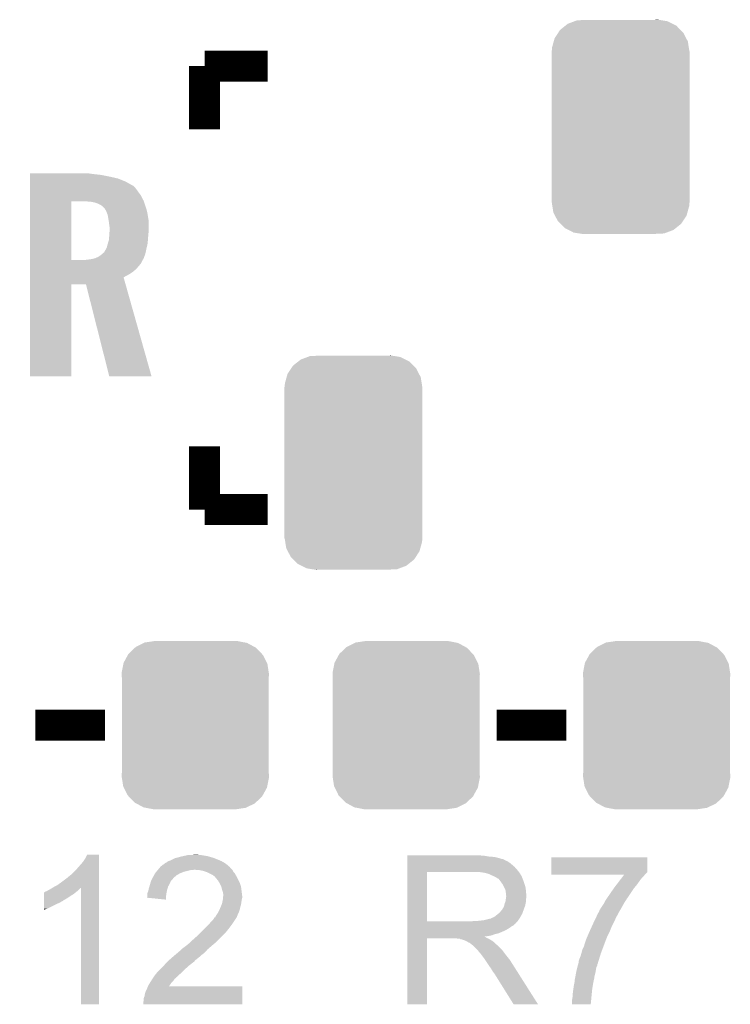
# Model space of a CAD drawing. Extents: x -1.3 to 24.2, y -3.9 to 39.7.
# Tile 18 of 42: x 7.5 to 12.1, y 10.5 to 17. Entities that reach past the tile are written whole.
import ezdxf

# ---------------------------------------------------------------- set-up
doc = ezdxf.new("R2010")
doc.units = 0
doc.layers.get('0').update_dxf_attribs({"linetype": 'CONTINUOUS'})
doc.layers.add('3V3_TO_5V_CLICK_V100_GTO', color=12, linetype='CONTINUOUS')
doc.layers.add('3V3_TO_5V_CLICK_V100_GTS', color=13, linetype='CONTINUOUS')

# ---------------------------------------------------------------- blocks, each defined once
blk = doc.blocks.new('CUSTOM_49')
for points in [[(-0.39008, 0.512452), (-0.336512, 0.538644), (0.3876, 0.512452), (0.339192, 0.538644)], [(-0.336512, 0.538644), (-0.330752, 0.54146), (0.339192, 0.538644), (0.324464, 0.54146)], [(-0.330752, 0.54146), (-0.266332, 0.551046), (0.324464, 0.54146), (0.274326, 0.551046)], [(-0.266332, 0.551046), (-0.26543, 0.55118), (0.274326, 0.551046), (0.26543, 0.55118)], [(-0.469636, 0.408968), (-0.4418, 0.4597), (0.468318, 0.408968), (0.44314, 0.4597)], [(-0.4418, 0.4597), (-0.437866, 0.466866), (0.44314, 0.4597), (0.436224, 0.466866)], [(-0.437866, 0.466866), (-0.39557, 0.507216), (0.436224, 0.466866), (0.397276, 0.507216)], [(-0.39557, 0.507216), (-0.39008, 0.512452), (0.397276, 0.507216), (0.3876, 0.512452)], [(-0.482418, 0.344176), (-0.4713, 0.400542), (0.481224, 0.344176), (0.472498, 0.400542)], [(-0.4713, 0.400542), (-0.469636, 0.408968), (0.472498, 0.400542), (0.468318, 0.408968)], [(-0.4826, 0.33528), (-0.482418, 0.344176), (0.4826, 0.33528), (0.481224, 0.344176)], [(-0.48133, 0.311898), (-0.4826, 0.33528), (0.48133, 0.311898), (0.4826, 0.33528)], [(-0.48133, 0.311896), (-0.48133, 0.311898), (0.48133, 0.311896), (0.48133, 0.311898)], [(-0.48133, -0.311896), (-0.48133, 0.311896), (0.48133, -0.311896), (0.48133, 0.311896)], [(-0.4826, -0.33528), (-0.481332, -0.311898), (0.4826, -0.33528), (0.48133, -0.311898)], [(-0.481332, -0.311898), (-0.48133, -0.311896), (0.48133, -0.311898), (0.48133, -0.311896)], [(-0.481222, -0.344176), (-0.4826, -0.33528), (0.482418, -0.344176), (0.4826, -0.33528)], [(-0.472498, -0.400542), (-0.481222, -0.344176), (0.471298, -0.400542), (0.482418, -0.344176)], [(-0.468316, -0.408968), (-0.472498, -0.400542), (0.469636, -0.408968), (0.471298, -0.400542)], [(-0.44314, -0.4597), (-0.468316, -0.408968), (0.441798, -0.4597), (0.469636, -0.408968)], [(-0.436222, -0.466866), (-0.44314, -0.4597), (0.437866, -0.466866), (0.441798, -0.4597)], [(-0.397276, -0.507216), (-0.436222, -0.466866), (0.395568, -0.507216), (0.437866, -0.466866)], [(-0.387598, -0.512452), (-0.397276, -0.507216), (0.39008, -0.512452), (0.395568, -0.507216)], [(-0.339192, -0.538644), (-0.387598, -0.512452), (0.33651, -0.538644), (0.39008, -0.512452)], [(-0.324462, -0.54146), (-0.339192, -0.538644), (0.330752, -0.54146), (0.33651, -0.538644)], [(-0.274326, -0.551046), (-0.324462, -0.54146), (0.26633, -0.551046), (0.330752, -0.54146)], [(-0.26543, -0.55118), (-0.274326, -0.551046), (0.26543, -0.55118), (0.26633, -0.551046)]]:
    blk.add_solid(points)
blk = doc.blocks.new('CUSTOM_53')
for points in [[(-0.396604, 0.634998), (-0.362024, 0.662578), (0.39329, 0.634998), (0.365782, 0.662578)], [(-0.362024, 0.662578), (-0.346054, 0.675314), (0.365782, 0.662578), (0.3409, 0.675314)], [(-0.346054, 0.675314), (-0.301568, 0.692038), (0.3409, 0.675314), (0.308224, 0.692038)], [(-0.301568, 0.692038), (-0.285532, 0.698066), (0.308224, 0.692038), (0.27075, 0.698066)], [(-0.285532, 0.698066), (-0.220944, 0.70104), (0.27075, 0.698066), (0.25226, 0.70104)], [(0.220944, 0.70104), (0.244388, 0.702306), (0.25226, 0.70104), (0.244388, 0.702306)], [(-0.438318, 0.559164), (-0.432252, 0.581054), (0.44075, 0.559164), (0.42962, 0.581054)], [(-0.432252, 0.581054), (-0.408632, 0.616798), (0.42962, 0.581054), (0.411442, 0.616798)], [(-0.408632, 0.616798), (-0.396604, 0.634998), (0.411442, 0.616798), (0.39329, 0.634998)], [(-0.45085, 0.4953), (-0.449518, 0.518744), (0.45085, 0.4953), (0.447144, 0.518744)], [(-0.449518, 0.518744), (-0.438318, 0.559164), (0.447144, 0.518744), (0.44075, 0.559164)], [(-0.45212, -0.4953), (-0.45212, 0.4953), (0.45212, -0.4953), (0.45212, 0.4953)], [(-0.447142, -0.51874), (-0.45085, -0.4953), (0.449518, -0.51874), (0.45085, -0.4953)], [(-0.440752, -0.559164), (-0.447142, -0.51874), (0.438316, -0.559164), (0.449518, -0.51874)], [(-0.429622, -0.58105), (-0.440752, -0.559164), (0.432254, -0.58105), (0.438316, -0.559164)], [(-0.411444, -0.616798), (-0.429622, -0.58105), (0.40863, -0.616798), (0.432254, -0.58105)], [(-0.393292, -0.634996), (-0.411444, -0.616798), (0.396606, -0.634996), (0.40863, -0.616798)], [(-0.365784, -0.662578), (-0.393292, -0.634996), (0.362022, -0.662578), (0.396606, -0.634996)], [(-0.340906, -0.675312), (-0.365784, -0.662578), (0.346056, -0.675312), (0.362022, -0.662578)], [(-0.308228, -0.69204), (-0.340906, -0.675312), (0.301562, -0.69204), (0.346056, -0.675312)], [(-0.270764, -0.698066), (-0.308228, -0.69204), (0.285534, -0.698066), (0.301562, -0.69204)], [(-0.252274, -0.70104), (-0.270764, -0.698066), (0.220944, -0.70104), (0.285534, -0.698066)], [(-0.244392, -0.702308), (-0.252274, -0.70104), (-0.244392, -0.702308), (-0.220944, -0.70104)]]:
    blk.add_solid(points)

msp = doc.modelspace()

# ---------------------------------------------------------------- linework, layer by layer
at = {"layer": '3V3_TO_5V_CLICK_V100_GTO', "const_width": 0.2032}
for points in [[(8.70458, 16.6624), (9.1186, 16.6624)], [(8.70458, 16.24838), (8.70458, 16.6624)], [(8.70458, 13.75664), (8.70458, 14.17066)], [(8.70458, 13.75664), (9.1186, 13.75664)], [(7.5946, 12.3444), (8.0518, 12.3444)], [(10.6172, 12.3444), (11.0744, 12.3444)]]:
    msp.add_lwpolyline(points, dxfattribs=at)
at = {"layer": '3V3_TO_5V_CLICK_V100_GTO'}
for points in [[(7.5616, 15.95628), (7.561602, 15.95882), (7.9629, 15.95628), (7.94512, 15.95882)], [(7.5616, 15.95374), (7.5616, 15.95628), (7.98322, 15.95374), (7.9629, 15.95628)], [(7.5616, 15.94866), (7.5616, 15.95374), (8.028938, 15.94866), (7.98322, 15.95374)], [(7.5616, 15.9385), (7.5616, 15.94866), (8.07974, 15.9385), (8.028938, 15.94866)], [(7.5616, 15.925798), (7.5616, 15.9385), (8.135622, 15.925798), (8.07974, 15.9385)], [(7.5616, 15.90548), (7.5616, 15.925798), (8.186422, 15.90548), (8.135622, 15.925798)], [(7.5616, 15.88008), (7.5616, 15.90548), (8.23214, 15.88008), (8.186422, 15.90548)], [(7.5616, 15.877538), (7.5616, 15.88008), (8.23722, 15.877538), (8.23214, 15.88008)], [(7.5616, 15.864838), (7.5616, 15.877538), (8.24992, 15.864838), (8.23722, 15.877538)], [(7.561598, 15.81658), (7.5616, 15.84452), (8.285482, 15.81658), (8.26516, 15.84452)], [(7.561598, 15.778478), (7.561598, 15.81658), (8.3058, 15.778478), (8.285482, 15.81658)], [(7.5616, 15.84452), (7.5616, 15.864838), (8.26516, 15.84452), (8.24992, 15.864838)], [(7.561592, 15.392422), (7.561598, 15.77594), (7.83082, 15.392422), (7.830842, 15.77594)], [(7.561598, 15.77594), (7.561598, 15.778478), (8.306646, 15.77594), (8.3058, 15.778478)], [(7.957822, 15.7734), (7.9248, 15.77594), (8.307494, 15.7734), (8.306646, 15.77594)], [(7.98322, 15.768318), (7.957822, 15.7734), (8.309188, 15.768318), (8.307494, 15.7734)], [(8.00608, 15.7607), (7.98322, 15.768318), (8.311726, 15.7607), (8.309188, 15.768318)], [(8.021318, 15.75308), (8.00608, 15.7607), (8.314266, 15.75308), (8.311726, 15.7607)], [(8.034022, 15.745458), (8.021318, 15.75308), (8.316806, 15.745458), (8.314266, 15.75308)], [(8.04672, 15.73276), (8.034022, 15.745458), (8.321038, 15.73276), (8.316806, 15.745458)], [(8.049262, 15.730218), (8.04672, 15.73276), (8.321732, 15.730218), (8.321038, 15.73276)], [(8.05942, 15.71244), (8.049262, 15.730218), (8.326582, 15.71244), (8.321732, 15.730218)], [(8.062468, 15.70482), (8.05942, 15.71244), (8.32866, 15.70482), (8.326582, 15.71244)], [(8.06958, 15.687038), (8.062468, 15.70482), (8.331624, 15.687038), (8.32866, 15.70482)], [(8.076778, 15.643858), (8.06958, 15.687038), (8.33882, 15.643858), (8.331624, 15.687038)], [(8.0772, 15.64132), (8.076778, 15.643858), (8.33882, 15.64132), (8.33882, 15.643858)], [(8.07974, 15.621), (8.0772, 15.64132), (8.33882, 15.621), (8.33882, 15.64132)], [(8.08228, 15.603218), (8.07974, 15.621), (8.33882, 15.603218), (8.33882, 15.621)], [(8.078122, 15.5321), (8.07974, 15.54988), (8.33374, 15.5321), (8.33522, 15.54988)], [(8.07974, 15.54988), (8.080586, 15.56258), (8.33522, 15.54988), (8.33628, 15.56258)], [(8.080586, 15.56258), (8.08228, 15.58798), (8.33628, 15.56258), (8.33882, 15.58798)], [(8.08228, 15.58798), (8.08228, 15.603218), (8.33882, 15.58798), (8.33882, 15.603218)], [(8.0645, 15.476218), (8.06958, 15.49654), (8.325924, 15.476218), (8.330612, 15.49654)], [(8.06958, 15.49654), (8.070342, 15.49908), (8.330612, 15.49654), (8.3312, 15.49908)], [(8.070342, 15.49908), (8.0772, 15.521938), (8.3312, 15.49908), (8.332958, 15.521938)], [(8.0772, 15.521938), (8.078122, 15.5321), (8.332958, 15.521938), (8.33374, 15.5321)], [(8.00862, 15.41272), (8.026402, 15.42542), (8.309118, 15.41272), (8.314004, 15.42542)], [(8.026402, 15.42542), (8.032324, 15.430498), (8.314004, 15.42542), (8.315958, 15.430498)], [(8.032324, 15.430498), (8.04418, 15.44066), (8.315958, 15.430498), (8.318136, 15.44066)], [(8.04418, 15.44066), (8.046718, 15.4432), (8.318136, 15.44066), (8.31868, 15.4432)], [(8.046718, 15.4432), (8.04926, 15.44828), (8.31868, 15.4432), (8.319768, 15.44828)], [(8.04926, 15.44828), (8.05688, 15.460982), (8.319768, 15.44828), (8.32249, 15.460982)], [(8.05688, 15.460982), (8.059418, 15.46606), (8.32249, 15.460982), (8.32358, 15.46606)], [(8.059418, 15.46606), (8.0645, 15.476218), (8.32358, 15.46606), (8.325924, 15.476218)], [(7.56159, 15.3543), (7.561592, 15.369542), (8.27532, 15.3543), (8.28802, 15.369542)], [(7.56159, 15.33398), (7.56159, 15.3543), (8.25754, 15.33398), (8.27532, 15.3543)], [(7.561592, 15.3924), (7.561592, 15.392422), (7.924798, 15.3924), (7.83082, 15.392422)], [(7.561592, 15.369542), (7.561592, 15.3924), (8.28802, 15.369542), (8.299448, 15.3924)], [(7.924798, 15.3924), (7.945086, 15.394936), (8.299448, 15.3924), (8.300718, 15.394936)], [(7.945086, 15.394936), (7.94512, 15.39494), (8.300718, 15.394936), (8.30072, 15.39494)], [(7.94512, 15.39494), (7.9629, 15.39748), (8.30072, 15.39494), (8.303256, 15.39748)], [(7.9629, 15.39748), (7.985758, 15.40256), (8.303256, 15.39748), (8.30521, 15.40256)], [(7.985758, 15.40256), (8.00862, 15.41272), (8.30521, 15.40256), (8.309118, 15.41272)], [(7.56159, 15.31366), (7.56159, 15.33398), (8.234678, 15.31366), (8.25754, 15.33398)], [(7.56159, 15.295882), (7.56159, 15.31366), (8.20674, 15.295882), (8.234678, 15.31366)], [(7.56159, 15.278084), (7.56159, 15.295882), (8.173724, 15.278084), (8.20674, 15.295882)], [(7.56158, 14.630422), (7.561588, 15.232358), (7.830798, 14.630422), (7.83082, 15.232358)], [(7.561588, 15.23238), (7.56159, 15.278084), (8.186628, 15.23238), (8.173724, 15.278084)], [(7.561588, 15.232358), (7.561588, 15.23238), (7.83082, 15.232358), (7.927322, 15.23238)], [(8.079736, 14.630418), (7.927322, 15.23238), (8.356568, 14.630418), (8.186628, 15.23238)], [(7.830798, 14.6304), (7.56158, 14.630422), (7.830798, 14.6304), (7.830798, 14.630422)], [(8.356572, 14.6304), (8.079736, 14.630418), (8.356572, 14.6304), (8.356568, 14.630418)], [(7.92226, 11.470642), (7.934962, 11.496018), (8.013698, 11.470642), (8.0137, 11.496018)], [(7.934962, 11.496018), (7.934974, 11.49604), (8.0137, 11.496018), (7.934974, 11.49604)], [(8.53186, 11.47826), (8.549638, 11.48334), (8.751572, 11.47826), (8.733792, 11.48334)], [(8.549638, 11.48334), (8.561068, 11.48588), (8.733792, 11.48334), (8.724902, 11.48588)], [(8.561068, 11.48588), (8.595362, 11.4935), (8.724902, 11.48588), (8.679182, 11.4935)], [(8.61822, 11.4935), (8.643618, 11.49604), (8.669022, 11.4935), (8.658862, 11.49604)], [(10.03302, 11.48842), (10.033022, 11.49096), (10.53846, 11.48842), (10.51052, 11.49096)], [(10.03302, 11.48334), (10.03302, 11.48842), (10.568938, 11.48334), (10.53846, 11.48842)], [(10.03302, 11.4808), (10.03302, 11.48334), (10.6045, 11.4808), (10.568938, 11.48334)], [(7.87146, 11.40714), (7.90702, 11.44778), (8.013698, 11.40714), (8.013698, 11.44778)], [(7.90702, 11.44778), (7.92226, 11.470642), (8.013698, 11.44778), (8.013698, 11.470642)], [(8.413756, 11.41476), (8.415866, 11.417292), (8.867162, 11.41476), (8.86714, 11.417292)], [(8.415866, 11.417292), (8.420108, 11.42238), (8.86714, 11.417292), (8.86104, 11.42238)], [(8.420108, 11.42238), (8.422646, 11.422386), (8.86104, 11.42238), (8.861032, 11.422386)], [(8.422646, 11.422386), (8.430264, 11.43), (8.861032, 11.422386), (8.8519, 11.43)], [(8.430264, 11.43), (8.437882, 11.432544), (8.8519, 11.43), (8.84834, 11.432544)], [(8.437882, 11.432544), (8.445504, 11.440162), (8.84834, 11.432544), (8.837676, 11.440162)], [(8.445504, 11.440162), (8.450578, 11.4427), (8.837676, 11.440162), (8.834122, 11.4427)], [(8.450578, 11.4427), (8.45566, 11.445242), (8.834122, 11.4427), (8.829674, 11.445242)], [(8.45566, 11.445242), (8.465822, 11.45286), (8.829674, 11.445242), (8.816342, 11.45286)], [(8.465822, 11.45286), (8.48106, 11.45794), (8.816342, 11.45286), (8.804488, 11.45794)], [(8.48106, 11.45794), (8.486138, 11.46048), (8.804488, 11.45794), (8.79856, 11.46048)], [(8.486138, 11.46048), (8.511542, 11.473182), (8.79856, 11.46048), (8.766808, 11.473182)], [(8.511542, 11.473182), (8.521696, 11.47572), (8.766808, 11.473182), (8.760462, 11.47572)], [(8.521696, 11.47572), (8.53186, 11.47826), (8.760462, 11.47572), (8.751572, 11.47826)], [(10.03302, 11.47318), (10.03302, 11.4808), (10.634978, 11.47318), (10.6045, 11.4808)], [(10.03302, 11.4681), (10.03302, 11.47318), (10.650222, 11.4681), (10.634978, 11.47318)], [(10.03302, 11.46556), (10.03302, 11.4681), (10.662922, 11.46556), (10.650222, 11.4681)], [(10.03302, 11.465538), (10.03302, 11.46556), (10.66546, 11.465538), (10.662922, 11.46556)], [(10.03302, 11.463014), (10.03302, 11.465538), (10.665474, 11.463014), (10.66546, 11.465538)], [(10.03302, 11.45794), (10.03302, 11.463014), (10.67562, 11.45794), (10.665474, 11.463014)], [(10.03302, 11.452858), (10.03302, 11.45794), (10.688322, 11.452858), (10.67562, 11.45794)], [(10.03302, 11.4427), (10.03302, 11.452858), (10.70356, 11.4427), (10.688322, 11.452858)], [(10.03302, 11.43), (10.03302, 11.4427), (10.7188, 11.43), (10.70356, 11.4427)], [(10.03302, 11.41476), (10.03302, 11.43), (10.736582, 11.41476), (10.7188, 11.43)], [(10.975342, 11.38428), (10.97536, 11.478238), (11.60526, 11.38428), (11.60526, 11.478238)], [(10.97536, 11.478238), (10.975362, 11.47826), (11.60526, 11.478238), (10.975362, 11.47826)], [(7.80034, 11.3411), (7.828278, 11.363958), (8.013696, 11.3411), (8.013696, 11.363958)], [(7.828278, 11.363958), (7.87146, 11.40714), (8.013696, 11.363958), (8.013698, 11.40714)], [(8.363634, 11.343642), (8.37184, 11.35888), (8.50138, 11.343642), (8.518796, 11.35888)], [(8.37184, 11.35888), (8.37329, 11.36142), (8.518796, 11.35888), (8.5217, 11.36142)], [(8.37329, 11.36142), (8.380548, 11.37412), (8.5217, 11.36142), (8.544558, 11.37412)], [(8.380548, 11.37412), (8.382, 11.376658), (8.544558, 11.37412), (8.550904, 11.376658)], [(8.382, 11.376658), (8.38835, 11.384278), (8.550904, 11.376658), (8.569958, 11.384278)], [(8.38835, 11.384278), (8.39682, 11.39444), (8.569958, 11.384278), (8.610598, 11.39444)], [(8.39682, 11.39444), (8.398936, 11.396978), (8.625836, 11.39444), (8.633458, 11.396978)], [(8.398936, 11.39698), (8.407404, 11.407138), (8.88492, 11.39698), (8.874762, 11.407138)], [(8.398936, 11.396978), (8.398936, 11.39698), (8.633458, 11.396978), (8.641082, 11.39698)], [(8.407404, 11.407138), (8.41375, 11.414752), (8.874762, 11.407138), (8.869684, 11.414752)], [(8.41375, 11.414752), (8.413756, 11.41476), (8.869684, 11.414752), (8.867162, 11.41476)], [(8.67156, 11.39444), (8.641082, 11.39698), (8.88746, 11.39444), (8.88492, 11.39698)], [(8.67158, 11.394436), (8.67156, 11.39444), (8.887462, 11.394436), (8.88746, 11.39444)], [(8.696958, 11.38936), (8.67158, 11.394436), (8.890002, 11.38936), (8.887462, 11.394436)], [(8.712198, 11.38428), (8.696958, 11.38936), (8.892542, 11.38428), (8.890002, 11.38936)], [(8.719818, 11.38174), (8.712198, 11.38428), (8.895082, 11.38174), (8.892542, 11.38428)], [(8.729982, 11.376658), (8.719818, 11.38174), (8.900162, 11.376658), (8.895082, 11.38174)], [(8.755378, 11.36396), (8.729982, 11.376658), (8.90778, 11.36396), (8.900162, 11.376658)], [(8.76554, 11.35634), (8.755378, 11.36396), (8.911938, 11.35634), (8.90778, 11.36396)], [(8.773156, 11.35126), (8.76554, 11.35634), (8.914708, 11.35126), (8.911938, 11.35634)], [(10.033012, 11.059182), (10.033018, 11.38172), (10.16254, 11.059182), (10.162542, 11.38172)], [(10.033018, 11.394442), (10.03302, 11.41476), (10.75436, 11.394442), (10.736582, 11.41476)], [(10.033018, 11.38174), (10.033018, 11.394442), (10.764238, 11.38174), (10.75436, 11.394442)], [(10.033018, 11.38172), (10.033018, 11.38174), (10.162542, 11.38172), (10.46988, 11.38174)], [(10.541002, 11.37666), (10.507982, 11.38174), (10.768188, 11.37666), (10.764238, 11.38174)], [(10.559642, 11.371576), (10.541002, 11.37666), (10.77214, 11.371576), (10.768188, 11.37666)], [(10.56894, 11.36904), (10.559642, 11.371576), (10.772144, 11.36904), (10.77214, 11.371576)], [(10.568952, 11.369034), (10.56894, 11.36904), (10.772144, 11.369034), (10.772144, 11.36904)], [(10.58926, 11.35888), (10.568952, 11.369034), (10.77976, 11.35888), (10.772144, 11.369034)], [(10.60704, 11.35126), (10.58926, 11.35888), (10.782808, 11.35126), (10.77976, 11.35888)], [(10.97534, 11.366498), (10.975342, 11.381734), (11.59002, 11.366498), (11.605254, 11.381734)], [(10.97534, 11.363982), (10.97534, 11.366498), (11.588132, 11.363982), (11.59002, 11.366498)], [(11.452816, 11.36396), (10.97534, 11.363982), (11.588114, 11.36396), (11.588132, 11.363982)], [(10.975342, 11.381734), (10.975342, 11.38428), (11.605254, 11.381734), (11.60526, 11.38428)], [(11.437286, 11.343638), (11.446992, 11.35634), (11.569698, 11.343638), (11.582398, 11.35634)], [(11.446992, 11.35634), (11.452816, 11.36396), (11.582398, 11.35634), (11.588114, 11.36396)], [(7.71398, 11.28268), (7.741922, 11.29792), (8.013694, 11.28268), (8.013694, 11.29792)], [(7.741922, 11.29792), (7.76986, 11.31824), (8.013694, 11.29792), (8.013696, 11.31824)], [(7.76986, 11.31824), (7.80034, 11.3411), (8.013696, 11.31824), (8.013696, 11.3411)], [(8.343052, 11.287758), (8.3439, 11.2903), (8.465818, 11.287758), (8.46727, 11.2903)], [(8.3439, 11.2903), (8.348252, 11.305538), (8.46727, 11.2903), (8.47598, 11.305538)], [(8.348252, 11.305538), (8.353332, 11.323316), (8.47598, 11.305538), (8.483598, 11.323316)], [(8.353332, 11.323316), (8.35406, 11.325862), (8.483598, 11.323316), (8.486142, 11.325862)], [(8.35406, 11.325862), (8.35816, 11.333478), (8.486142, 11.325862), (8.493758, 11.333478)], [(8.35816, 11.333478), (8.362264, 11.3411), (8.493758, 11.333478), (8.49884, 11.3411)], [(8.362264, 11.3411), (8.363634, 11.343642), (8.49884, 11.3411), (8.50138, 11.343642)], [(8.775698, 11.346184), (8.773156, 11.35126), (8.917478, 11.346184), (8.914708, 11.35126)], [(8.78441, 11.336022), (8.775698, 11.346184), (8.92302, 11.336022), (8.917478, 11.346184)], [(8.79094, 11.328402), (8.78441, 11.336022), (8.926538, 11.328402), (8.92302, 11.336022)], [(8.80364, 11.308078), (8.79094, 11.328402), (8.93592, 11.308078), (8.926538, 11.328402)], [(8.80618, 11.303), (8.80364, 11.308078), (8.938262, 11.303), (8.93592, 11.308078)], [(8.8138, 11.287762), (8.80618, 11.303), (8.942614, 11.287762), (8.938262, 11.303)], [(10.61551, 11.34618), (10.60704, 11.35126), (10.78484, 11.34618), (10.782808, 11.35126)], [(10.61974, 11.343642), (10.61551, 11.34618), (10.785928, 11.343642), (10.78484, 11.34618)], [(10.627364, 11.33856), (10.61974, 11.343642), (10.788106, 11.33856), (10.785928, 11.343642)], [(10.629904, 11.338552), (10.627364, 11.33856), (10.78811, 11.338552), (10.788106, 11.33856)], [(10.63752, 11.3284), (10.629904, 11.338552), (10.79246, 11.3284), (10.78811, 11.338552)], [(10.64514, 11.31824), (10.63752, 11.3284), (10.795848, 11.31824), (10.79246, 11.3284)], [(10.654212, 11.30554), (10.64514, 11.31824), (10.80008, 11.30554), (10.795848, 11.31824)], [(10.65784, 11.300458), (10.654212, 11.30554), (10.801606, 11.300458), (10.80008, 11.30554)], [(10.668, 11.280138), (10.65784, 11.300458), (10.8077, 11.280138), (10.801606, 11.300458)], [(11.38682, 11.2776), (11.400406, 11.29538), (11.5189, 11.2776), (11.53414, 11.29538)], [(11.400406, 11.29538), (11.427582, 11.33094), (11.53414, 11.29538), (11.55954, 11.33094)], [(11.427582, 11.33094), (11.437286, 11.343638), (11.55954, 11.33094), (11.569698, 11.343638)], [(7.653034, 11.21156), (7.653036, 11.2268), (7.805422, 11.21156), (7.82828, 11.2268)], [(7.653036, 11.2268), (7.65304, 11.2395), (7.82828, 11.2268), (7.848598, 11.2395)], [(7.65304, 11.2395), (7.653042, 11.24966), (7.848598, 11.2395), (7.86079, 11.24966)], [(7.653042, 11.24966), (7.655566, 11.249666), (7.86079, 11.24966), (7.860798, 11.249666)], [(7.655566, 11.249666), (7.6581, 11.2522), (7.860798, 11.249666), (7.86384, 11.2522)], [(7.6581, 11.2522), (7.658104, 11.252202), (7.86384, 11.2522), (7.863842, 11.252202)], [(7.658104, 11.252202), (7.663182, 11.25474), (7.863842, 11.252202), (7.867014, 11.25474)], [(7.663182, 11.25474), (7.670804, 11.257282), (7.867014, 11.25474), (7.870192, 11.257282)], [(7.670804, 11.257282), (7.678418, 11.262358), (7.870192, 11.257282), (7.876538, 11.262358)], [(7.678418, 11.262358), (7.678422, 11.26236), (7.876538, 11.262358), (7.87654, 11.26236)], [(7.678422, 11.26236), (7.688578, 11.26744), (7.87654, 11.26236), (7.88162, 11.26744)], [(7.688578, 11.26744), (7.705502, 11.277594), (7.88162, 11.26744), (7.891774, 11.277594)], [(7.705502, 11.277594), (7.705512, 11.2776), (7.891774, 11.277594), (7.894298, 11.2776)], [(7.705512, 11.2776), (7.71398, 11.28268), (8.013694, 11.2776), (8.013694, 11.28268)], [(7.89432, 10.515622), (7.894298, 11.2776), (8.013678, 10.515622), (8.013694, 11.2776)], [(8.32866, 11.236962), (8.331202, 11.247122), (8.453582, 11.236962), (8.455428, 11.247122)], [(8.32866, 11.23442), (8.32866, 11.236962), (8.45312, 11.23442), (8.453582, 11.236962)], [(8.32866, 11.219184), (8.32866, 11.23442), (8.451936, 11.219184), (8.45312, 11.23442)], [(8.331202, 11.247122), (8.33628, 11.259822), (8.455428, 11.247122), (8.457738, 11.259822)], [(8.33628, 11.259822), (8.336702, 11.26236), (8.457738, 11.259822), (8.4582, 11.26236)], [(8.336702, 11.26236), (8.338822, 11.275062), (8.4582, 11.26236), (8.462008, 11.275062)], [(8.338822, 11.275062), (8.343052, 11.287758), (8.462008, 11.275062), (8.465818, 11.287758)], [(8.814438, 11.285218), (8.8138, 11.287762), (8.94334, 11.285218), (8.942614, 11.287762)], [(8.818882, 11.26744), (8.814438, 11.285218), (8.945564, 11.26744), (8.94334, 11.285218)], [(8.823958, 11.2522), (8.818882, 11.26744), (8.947468, 11.2522), (8.945564, 11.26744)], [(8.8265, 11.239502), (8.823958, 11.2522), (8.949056, 11.239502), (8.947468, 11.2522)], [(8.82523, 11.214098), (8.826246, 11.224258), (8.95096, 11.214098), (8.95096, 11.224258)], [(8.826246, 11.224258), (8.8265, 11.226798), (8.95096, 11.224258), (8.950644, 11.226798)], [(8.8265, 11.226798), (8.8265, 11.239502), (8.950644, 11.226798), (8.949056, 11.239502)], [(10.67562, 11.264896), (10.668, 11.280138), (10.809226, 11.264896), (10.8077, 11.280138)], [(10.677072, 11.25474), (10.67562, 11.264896), (10.81024, 11.25474), (10.809226, 11.264896)], [(10.67816, 11.247118), (10.677072, 11.25474), (10.810876, 11.247118), (10.81024, 11.25474)], [(10.678162, 11.234418), (10.67816, 11.247118), (10.811934, 11.234418), (10.810876, 11.247118)], [(10.6807, 11.226796), (10.678162, 11.234418), (10.81257, 11.226796), (10.811934, 11.234418)], [(10.679246, 11.214098), (10.6807, 11.22426), (10.812778, 11.214098), (10.812778, 11.22426)], [(10.6807, 11.224262), (10.6807, 11.226796), (10.81278, 11.224262), (10.81257, 11.226796)], [(10.6807, 11.22426), (10.6807, 11.224262), (10.812778, 11.22426), (10.81278, 11.224262)], [(11.337924, 11.20648), (11.355386, 11.23188), (11.47064, 11.20648), (11.48842, 11.23188)], [(11.355386, 11.23188), (11.38682, 11.2776), (11.48842, 11.23188), (11.5189, 11.2776)], [(7.65302, 11.14298), (7.653026, 11.17346), (7.675878, 11.14298), (7.73684, 11.17346)], [(7.653026, 11.17346), (7.653028, 11.18108), (7.73684, 11.17346), (7.754618, 11.18108)], [(7.653028, 11.18108), (7.65303, 11.1887), (7.754618, 11.18108), (7.767322, 11.1887)], [(7.65303, 11.19632), (7.653034, 11.21156), (7.780016, 11.19632), (7.805422, 11.21156)], [(7.65303, 11.196298), (7.65303, 11.19632), (7.77748, 11.196298), (7.780016, 11.19632)], [(7.65303, 11.193774), (7.65303, 11.196298), (7.777466, 11.193774), (7.77748, 11.196298)], [(7.65303, 11.1887), (7.65303, 11.193774), (7.767322, 11.1887), (7.777466, 11.193774)], [(8.326134, 11.214126), (8.32866, 11.219184), (8.451544, 11.214126), (8.451936, 11.219184)], [(8.450558, 11.201402), (8.326134, 11.214126), (8.450558, 11.201402), (8.451544, 11.214126)], [(8.80872, 11.1506), (8.816846, 11.17092), (8.938258, 11.1506), (8.94334, 11.17092)], [(8.816846, 11.17092), (8.81888, 11.176002), (8.94334, 11.17092), (8.944066, 11.176002)], [(8.81888, 11.176002), (8.82142, 11.1887), (8.944066, 11.176002), (8.94588, 11.1887)], [(8.82142, 11.1887), (8.82396, 11.201398), (8.94588, 11.1887), (8.947996, 11.201398)], [(8.82396, 11.201398), (8.824214, 11.20394), (8.947996, 11.201398), (8.94842, 11.20394)], [(8.824214, 11.20394), (8.82523, 11.214098), (8.94842, 11.20394), (8.95096, 11.214098)], [(10.662918, 11.150598), (10.667998, 11.163298), (10.800538, 11.150598), (10.805156, 11.163298)], [(10.667998, 11.1633), (10.67054, 11.175998), (10.805158, 11.1633), (10.807698, 11.175998)], [(10.667998, 11.163298), (10.667998, 11.1633), (10.805156, 11.163298), (10.805158, 11.1633)], [(10.67054, 11.175998), (10.675618, 11.188698), (10.807698, 11.175998), (10.81024, 11.188698)], [(10.675618, 11.188698), (10.678158, 11.206476), (10.81024, 11.188698), (10.81024, 11.206476)], [(10.678158, 11.206476), (10.679246, 11.214098), (10.81024, 11.206476), (10.812778, 11.214098)], [(11.303844, 11.1506), (11.32078, 11.176002), (11.43762, 11.1506), (11.451476, 11.176002)], [(11.32078, 11.176002), (11.322048, 11.17854), (11.451476, 11.176002), (11.452862, 11.17854)], [(11.322048, 11.17854), (11.330942, 11.196322), (11.452862, 11.17854), (11.464176, 11.196322)], [(11.330942, 11.196322), (11.337924, 11.20648), (11.464176, 11.196322), (11.47064, 11.20648)], [(7.65302, 11.13539), (7.65302, 11.14298), (7.65302, 11.13539), (7.675878, 11.14298)], [(8.774428, 11.087098), (8.778242, 11.094722), (8.915398, 11.087098), (8.918448, 11.094722)], [(8.778242, 11.094722), (8.781626, 11.0998), (8.918448, 11.094722), (8.92048, 11.0998)], [(8.781626, 11.0998), (8.786702, 11.107416), (8.92048, 11.0998), (8.92302, 11.107416)], [(8.786702, 11.107416), (8.788398, 11.109958), (8.92302, 11.107416), (8.925554, 11.109958)], [(8.788398, 11.10996), (8.79856, 11.127742), (8.925556, 11.10996), (8.932226, 11.127742)], [(8.788398, 11.109958), (8.788398, 11.10996), (8.925554, 11.109958), (8.925556, 11.10996)], [(8.79856, 11.127742), (8.799686, 11.130278), (8.932226, 11.127742), (8.933178, 11.130278)], [(8.799686, 11.130278), (8.80872, 11.1506), (8.933178, 11.130278), (8.938258, 11.1506)], [(10.604498, 11.089638), (10.626722, 11.107418), (10.774468, 11.089638), (10.78484, 11.107418)], [(10.626722, 11.107418), (10.629898, 11.109958), (10.78484, 11.107418), (10.785762, 11.109958)], [(10.629898, 11.109958), (10.6426, 11.12266), (10.785762, 11.109958), (10.79038, 11.12266)], [(10.6426, 11.12266), (10.652758, 11.135358), (10.79038, 11.12266), (10.794998, 11.135358)], [(10.652758, 11.135358), (10.655298, 11.1379), (10.794998, 11.135358), (10.795922, 11.1379)], [(10.655298, 11.1379), (10.65784, 11.142978), (10.795922, 11.1379), (10.797768, 11.142978)], [(10.65784, 11.142978), (10.662918, 11.150598), (10.797768, 11.142978), (10.800538, 11.150598)], [(11.27285, 11.09218), (11.278924, 11.104878), (11.4046, 11.09218), (11.41222, 11.104878)], [(11.278924, 11.104878), (11.28014, 11.10742), (11.41222, 11.104878), (11.413066, 11.10742)], [(11.28014, 11.10742), (11.28268, 11.1125), (11.413066, 11.10742), (11.41476, 11.1125)], [(11.28268, 11.1125), (11.282682, 11.112502), (11.41476, 11.1125), (11.41476, 11.112502)], [(11.282682, 11.112502), (11.28776, 11.12012), (11.41476, 11.112502), (11.419842, 11.12012)], [(11.28776, 11.12012), (11.29284, 11.132822), (11.419842, 11.12012), (11.42725, 11.132822)], [(11.29284, 11.132822), (11.300458, 11.14552), (11.42725, 11.132822), (11.434656, 11.14552)], [(11.300458, 11.14552), (11.303844, 11.1506), (11.434656, 11.14552), (11.43762, 11.1506)], [(8.70712, 11.01344), (8.72744, 11.03376), (8.8646, 11.01344), (8.87984, 11.03376)], [(8.72744, 11.03376), (8.742678, 11.05154), (8.87984, 11.03376), (8.891692, 11.05154)], [(8.742678, 11.05154), (8.75792, 11.06678), (8.891692, 11.05154), (8.901852, 11.06678)], [(8.75792, 11.06678), (8.76808, 11.082024), (8.901852, 11.06678), (8.912014, 11.082024)], [(8.76808, 11.082024), (8.768102, 11.08456), (8.912014, 11.082024), (8.913706, 11.08456)], [(8.768102, 11.08456), (8.773166, 11.084574), (8.913706, 11.08456), (8.913714, 11.084574)], [(8.773166, 11.084574), (8.774428, 11.087098), (8.913714, 11.084574), (8.915398, 11.087098)], [(10.03301, 11.04646), (10.033012, 11.048994), (10.744178, 11.04646), (10.7442, 11.048994)], [(10.03301, 11.046454), (10.03301, 11.04646), (10.741654, 11.046454), (10.744178, 11.04646)], [(10.03301, 11.031218), (10.03301, 11.046454), (10.726416, 11.031218), (10.741654, 11.046454)], [(10.03301, 11.026138), (10.03301, 11.031218), (10.71626, 11.026138), (10.726416, 11.031218)], [(10.033012, 11.05916), (10.033012, 11.059182), (10.452098, 11.05916), (10.16254, 11.059182)], [(10.033012, 11.048994), (10.033012, 11.05916), (10.7442, 11.048994), (10.75436, 11.05916)], [(10.452098, 11.05916), (10.469864, 11.061698), (10.75436, 11.05916), (10.756898, 11.061698)], [(10.469864, 11.061698), (10.46988, 11.0617), (10.756898, 11.061698), (10.756898, 11.0617)], [(10.490198, 11.0617), (10.535918, 11.06678), (10.756898, 11.0617), (10.760286, 11.06678)], [(10.535918, 11.06678), (10.576558, 11.07694), (10.760286, 11.06678), (10.767062, 11.07694)], [(10.579096, 11.07694), (10.586716, 11.082018), (10.767062, 11.07694), (10.770024, 11.082018)], [(10.586716, 11.082018), (10.594338, 11.08456), (10.770024, 11.082018), (10.771506, 11.08456)], [(10.594338, 11.08456), (10.604498, 11.089638), (10.771506, 11.08456), (10.774468, 11.089638)], [(11.238344, 11.01852), (11.2522, 11.049), (11.36904, 11.01852), (11.38428, 11.049)], [(11.2522, 11.049), (11.257058, 11.05916), (11.38428, 11.049), (11.38936, 11.05916)], [(11.257058, 11.05916), (11.265562, 11.07694), (11.38936, 11.05916), (11.39698, 11.07694)], [(11.265562, 11.07694), (11.27285, 11.09218), (11.39698, 11.07694), (11.4046, 11.09218)], [(8.64108, 10.94994), (8.67664, 10.98296), (8.80618, 10.94994), (8.8392, 10.98296)], [(8.67664, 10.98296), (8.68172, 10.98804), (8.8392, 10.98296), (8.84428, 10.98804)], [(8.68172, 10.98804), (8.70712, 11.01344), (8.84428, 10.98804), (8.8646, 11.01344)], [(10.03301, 11.018518), (10.03301, 11.026138), (10.706098, 11.018518), (10.71626, 11.026138)], [(10.03301, 11.00328), (10.03301, 11.018518), (10.6807, 11.00328), (10.706098, 11.018518)], [(10.03301, 10.99566), (10.03301, 11.00328), (10.66546, 10.99566), (10.6807, 11.00328)], [(10.03301, 10.98042), (10.03301, 10.99566), (10.629898, 10.98042), (10.66546, 10.99566)], [(10.03301, 10.975338), (10.03301, 10.98042), (10.607038, 10.975338), (10.629898, 10.98042)], [(10.03301, 10.96772), (10.03301, 10.975338), (10.586718, 10.96772), (10.607038, 10.975338)], [(10.03301, 10.96264), (10.03301, 10.96772), (10.563858, 10.96264), (10.586718, 10.96772)], [(11.20394, 10.939778), (11.215914, 10.96772), (11.334536, 10.939778), (11.34618, 10.96772)], [(11.215914, 10.96772), (11.2268, 10.99312), (11.34618, 10.96772), (11.35888, 10.99312)], [(11.2268, 10.99312), (11.238344, 11.01852), (11.35888, 10.99312), (11.36904, 11.01852)], [(8.58012, 10.8966), (8.59282, 10.90676), (8.748606, 10.8966), (8.76046, 10.90676)], [(8.59282, 10.90676), (8.608058, 10.919458), (8.76046, 10.90676), (8.775696, 10.919458)], [(8.608058, 10.919458), (8.60806, 10.91946), (8.775696, 10.919458), (8.7757, 10.91946)], [(8.60806, 10.91946), (8.6233, 10.9347), (8.7757, 10.91946), (8.79094, 10.9347)], [(8.6233, 10.9347), (8.64108, 10.94994), (8.79094, 10.9347), (8.80618, 10.94994)], [(10.033, 10.515622), (10.033008, 10.947378), (10.162518, 10.515622), (10.16254, 10.947378)], [(10.033008, 10.957558), (10.03301, 10.960066), (10.541004, 10.957558), (10.538492, 10.960066)], [(10.033008, 10.955018), (10.033008, 10.957558), (10.546082, 10.955018), (10.541004, 10.957558)], [(10.033008, 10.94994), (10.033008, 10.955018), (10.5537, 10.94994), (10.546082, 10.955018)], [(10.033008, 10.9474), (10.033008, 10.94994), (10.560052, 10.9474), (10.5537, 10.94994)], [(10.033008, 10.947378), (10.033008, 10.9474), (10.16254, 10.947378), (10.355578, 10.9474)], [(10.03301, 10.960066), (10.03301, 10.96264), (10.538492, 10.960066), (10.563858, 10.96264)], [(10.365738, 10.94486), (10.355578, 10.9474), (10.566402, 10.94486), (10.560052, 10.9474)], [(10.380974, 10.942326), (10.378434, 10.94486), (10.570626, 10.942326), (10.566402, 10.94486)], [(10.383516, 10.94232), (10.380974, 10.942326), (10.570636, 10.94232), (10.570626, 10.942326)], [(10.413998, 10.93216), (10.383516, 10.94232), (10.587568, 10.93216), (10.570636, 10.94232)], [(10.419078, 10.92962), (10.413998, 10.93216), (10.5918, 10.92962), (10.587568, 10.93216)], [(10.424158, 10.92708), (10.419078, 10.92962), (10.594976, 10.92708), (10.5918, 10.92962)], [(10.431778, 10.922002), (10.424158, 10.92708), (10.601324, 10.922002), (10.594976, 10.92708)], [(10.436856, 10.919462), (10.431778, 10.922002), (10.604498, 10.919462), (10.601324, 10.922002)], [(10.439394, 10.91946), (10.436856, 10.919462), (10.6045, 10.91946), (10.604498, 10.919462)], [(10.44194, 10.916922), (10.439394, 10.91946), (10.607038, 10.916922), (10.6045, 10.91946)], [(10.4521, 10.9093), (10.44194, 10.916922), (10.61466, 10.9093), (10.607038, 10.916922)], [(10.455276, 10.90676), (10.4521, 10.9093), (10.6172, 10.90676), (10.61466, 10.9093)], [(10.461628, 10.901678), (10.455276, 10.90676), (10.624822, 10.901678), (10.6172, 10.90676)], [(10.464798, 10.899142), (10.461628, 10.901678), (10.627358, 10.899142), (10.624822, 10.901678)], [(11.188702, 10.891522), (11.194034, 10.9093), (11.316652, 10.891522), (11.32332, 10.9093)], [(11.194034, 10.9093), (11.19632, 10.91692), (11.32332, 10.9093), (11.32609, 10.91692)], [(11.19632, 10.91692), (11.203092, 10.93724), (11.32609, 10.91692), (11.33348, 10.93724)], [(11.203092, 10.93724), (11.20394, 10.939778), (11.33348, 10.93724), (11.334536, 10.939778)], [(8.48614, 10.81786), (8.510154, 10.83818), (8.661394, 10.81786), (8.68426, 10.83818)], [(8.510154, 10.83818), (8.51916, 10.8458), (8.68426, 10.83818), (8.694056, 10.8458)], [(8.51916, 10.8458), (8.53101, 10.855958), (8.694056, 10.8458), (8.707118, 10.855958)], [(8.53101, 10.855958), (8.55472, 10.876278), (8.707118, 10.855958), (8.724896, 10.876278)], [(8.55472, 10.876278), (8.554722, 10.87628), (8.724896, 10.876278), (8.724898, 10.87628)], [(8.554722, 10.87628), (8.559802, 10.88136), (8.724898, 10.87628), (8.730824, 10.88136)], [(8.559802, 10.88136), (8.58012, 10.8966), (8.730824, 10.88136), (8.748606, 10.8966)], [(10.487662, 10.876278), (10.464798, 10.899142), (10.65022, 10.876278), (10.627358, 10.899142)], [(10.495278, 10.86866), (10.487662, 10.876278), (10.655936, 10.86866), (10.65022, 10.876278)], [(10.502898, 10.8585), (10.495278, 10.86866), (10.663556, 10.8585), (10.655936, 10.86866)], [(10.50417, 10.85596), (10.502898, 10.8585), (10.66546, 10.85596), (10.663556, 10.8585)], [(10.505434, 10.853434), (10.50417, 10.85596), (10.667426, 10.853434), (10.66546, 10.85596)], [(10.50797, 10.85342), (10.505434, 10.853434), (10.667436, 10.85342), (10.667426, 10.853434)], [(10.523216, 10.8331), (10.50797, 10.85342), (10.68324, 10.8331), (10.667436, 10.85342)], [(11.168382, 10.8331), (11.172734, 10.848342), (11.29577, 10.8331), (11.30046, 10.848342)], [(11.172734, 10.848342), (11.17346, 10.85088), (11.30046, 10.848342), (11.30141, 10.85088)], [(11.17346, 10.85088), (11.17854, 10.871202), (11.30141, 10.85088), (11.309032, 10.871202)], [(11.17854, 10.871202), (11.188702, 10.891522), (11.309032, 10.871202), (11.316652, 10.891522)], [(8.43788, 10.7696), (8.453684, 10.78738), (8.60298, 10.7696), (8.62584, 10.78738)], [(8.453684, 10.78738), (8.4582, 10.79246), (8.62584, 10.78738), (8.632612, 10.79246)], [(8.4582, 10.79246), (8.46099, 10.794998), (8.632612, 10.79246), (8.635998, 10.794998)], [(8.46099, 10.794998), (8.472166, 10.805158), (8.635998, 10.794998), (8.643618, 10.805158)], [(8.472166, 10.805158), (8.477758, 10.81024), (8.643618, 10.805158), (8.65124, 10.81024)], [(8.477758, 10.81024), (8.486132, 10.817854), (8.65124, 10.81024), (8.658854, 10.817854)], [(8.486132, 10.817854), (8.48614, 10.81786), (8.658854, 10.817854), (8.661394, 10.81786)], [(10.53846, 10.81278), (10.523216, 10.8331), (10.699496, 10.81278), (10.68324, 10.8331)], [(10.541848, 10.807698), (10.53846, 10.81278), (10.70356, 10.807698), (10.699496, 10.81278)], [(10.560474, 10.77976), (10.541848, 10.807698), (10.72134, 10.77976), (10.70356, 10.807698)], [(10.56894, 10.76706), (10.560474, 10.77976), (10.729398, 10.76706), (10.72134, 10.77976)], [(11.149714, 10.769594), (11.151702, 10.777216), (11.277596, 10.769594), (11.2776, 10.777216)], [(11.151702, 10.777216), (11.153028, 10.7823), (11.2776, 10.777216), (11.28014, 10.7823)], [(11.153028, 10.7823), (11.15568, 10.792462), (11.28014, 10.7823), (11.283266, 10.792462)], [(11.15568, 10.792462), (11.155682, 10.800082), (11.283266, 10.792462), (11.28561, 10.800082)], [(11.155682, 10.800082), (11.15822, 10.8077), (11.28561, 10.800082), (11.287954, 10.8077)], [(11.15822, 10.8077), (11.168382, 10.8331), (11.287954, 10.8077), (11.29577, 10.8331)], [(8.37692, 10.70356), (8.380984, 10.708642), (8.531856, 10.70356), (8.53694, 10.708642)], [(8.380984, 10.708642), (8.395208, 10.72642), (8.53694, 10.708642), (8.55726, 10.72642)], [(8.395208, 10.72642), (8.39724, 10.72896), (8.55726, 10.72642), (8.5598, 10.72896)], [(8.39724, 10.72896), (8.41756, 10.74928), (8.5598, 10.72896), (8.58012, 10.74928)], [(8.41756, 10.74928), (8.43788, 10.7696), (8.58012, 10.74928), (8.60298, 10.7696)], [(10.58164, 10.749282), (10.56894, 10.76706), (10.740678, 10.749282), (10.729398, 10.76706)], [(10.5918, 10.731498), (10.58164, 10.749282), (10.751962, 10.731498), (10.740678, 10.749282)], [(10.594338, 10.726426), (10.5918, 10.731498), (10.75518, 10.726426), (10.751962, 10.731498)], [(10.599414, 10.723882), (10.594338, 10.726426), (10.756794, 10.723882), (10.75518, 10.726426)], [(10.601962, 10.7188), (10.599414, 10.723882), (10.760018, 10.7188), (10.756794, 10.723882)], [(10.728958, 10.51561), (10.601962, 10.7188), (10.888934, 10.51561), (10.760018, 10.7188)], [(11.13536, 10.7061), (11.13813, 10.721338), (11.260546, 10.7061), (11.2649, 10.721338)], [(11.13813, 10.721338), (11.14044, 10.73404), (11.2649, 10.721338), (11.267016, 10.73404)], [(11.14044, 10.73404), (11.145078, 10.75182), (11.267016, 10.73404), (11.26998, 10.75182)], [(11.145078, 10.75182), (11.147726, 10.761978), (11.26998, 10.75182), (11.272518, 10.761978)], [(11.147726, 10.761978), (11.149714, 10.769594), (11.272518, 10.761978), (11.277596, 10.769594)], [(8.336282, 10.64006), (8.345806, 10.6553), (8.476008, 10.64006), (8.48614, 10.6553)], [(8.345806, 10.6553), (8.352154, 10.66546), (8.48614, 10.6553), (8.496298, 10.66546)], [(8.352154, 10.66546), (8.358504, 10.67562), (8.496298, 10.66546), (8.50392, 10.67562)], [(8.358504, 10.67562), (8.36168, 10.6807), (8.50392, 10.67562), (8.507306, 10.6807)], [(8.36168, 10.6807), (8.363372, 10.683238), (8.507306, 10.6807), (8.508998, 10.683238)], [(8.363372, 10.683238), (8.36676, 10.68832), (8.508998, 10.683238), (8.516616, 10.68832)], [(8.36676, 10.68832), (8.370136, 10.693386), (8.516616, 10.68832), (8.519154, 10.693386)], [(8.370136, 10.693386), (8.370146, 10.6934), (8.519154, 10.693386), (8.521694, 10.6934)], [(8.370146, 10.6934), (8.37692, 10.70356), (8.521694, 10.6934), (8.531856, 10.70356)], [(11.12266, 10.632438), (11.12774, 10.65784), (11.24682, 10.632438), (11.251302, 10.65784)], [(11.12774, 10.65784), (11.128304, 10.66292), (11.251302, 10.65784), (11.2522, 10.66292)], [(11.128304, 10.66292), (11.13028, 10.680698), (11.2522, 10.66292), (11.25615, 10.680698)], [(11.13028, 10.680698), (11.131296, 10.685782), (11.25615, 10.680698), (11.25728, 10.685782)], [(11.131296, 10.685782), (11.13485, 10.703558), (11.25728, 10.685782), (11.25982, 10.703558)], [(11.13485, 10.703558), (11.13536, 10.7061), (11.25982, 10.703558), (11.260546, 10.7061)], [(8.31088, 10.568942), (8.313422, 10.584182), (8.950948, 10.568942), (8.95095, 10.584182)], [(8.313422, 10.584182), (8.3185, 10.599424), (8.95095, 10.584182), (8.950952, 10.599424)], [(8.3185, 10.599424), (8.318504, 10.601966), (8.950952, 10.599424), (8.950954, 10.601966)], [(8.318504, 10.601966), (8.32358, 10.60958), (8.950954, 10.601966), (8.950954, 10.60958)], [(8.32358, 10.60958), (8.32866, 10.62228), (8.950954, 10.60958), (8.950958, 10.62228)], [(8.32866, 10.62228), (8.333004, 10.632418), (8.950958, 10.62228), (8.95096, 10.632418)], [(8.333004, 10.632418), (8.333014, 10.63244), (8.95096, 10.632418), (8.470942, 10.63244)], [(8.333014, 10.63244), (8.336282, 10.64006), (8.470942, 10.63244), (8.476008, 10.64006)], [(11.11504, 10.57656), (11.12012, 10.61212), (11.24026, 10.57656), (11.243816, 10.61212)], [(11.12012, 10.61212), (11.121072, 10.619742), (11.243816, 10.61212), (11.24458, 10.619742)], [(11.121072, 10.619742), (11.12266, 10.632438), (11.24458, 10.619742), (11.24682, 10.632438)], [(8.013678, 10.5156), (7.89432, 10.515622), (8.013678, 10.5156), (8.013678, 10.515622)], [(8.30326, 10.530842), (8.3058, 10.543542), (8.95094, 10.530842), (8.950942, 10.543542)], [(8.30326, 10.515622), (8.30326, 10.530842), (8.950938, 10.515622), (8.95094, 10.530842)], [(8.950938, 10.5156), (8.30326, 10.515622), (8.950938, 10.5156), (8.950938, 10.515622)], [(8.3058, 10.543542), (8.305802, 10.556244), (8.950942, 10.543542), (8.950944, 10.556244)], [(8.305802, 10.556244), (8.31088, 10.568942), (8.950944, 10.556244), (8.950948, 10.568942)], [(10.162518, 10.5156), (10.033, 10.515622), (10.162518, 10.5156), (10.162518, 10.515622)], [(10.88894, 10.5156), (10.888934, 10.51561), (10.88894, 10.5156), (10.728958, 10.51561)], [(11.1125, 10.546082), (11.11504, 10.561322), (11.237314, 10.546082), (11.23877, 10.561322)], [(11.1125, 10.515622), (11.1125, 10.546082), (11.234402, 10.515622), (11.237314, 10.546082)], [(11.2344, 10.5156), (11.1125, 10.515622), (11.2344, 10.5156), (11.234402, 10.515622)], [(11.11504, 10.56894), (11.11504, 10.57656), (11.2395, 10.56894), (11.24026, 10.57656)], [(11.11504, 10.561322), (11.11504, 10.56894), (11.23877, 10.561322), (11.2395, 10.56894)]]:
    msp.add_solid(points, dxfattribs=at)

# ---------------------------------------------------------------- block references
at = {"layer": '3V3_TO_5V_CLICK_V100_GTS'}
for name, p in [('CUSTOM_53', (11.43, 16.26362)), ('CUSTOM_53', (9.67994, 14.06398)), ('CUSTOM_49', (8.64362, 12.3444)), ('CUSTOM_49', (10.02538, 12.3444)), ('CUSTOM_49', (11.66622, 12.3444))]:
    msp.add_blockref(name, p, dxfattribs=at)

doc.saveas('drawing.dxf')
